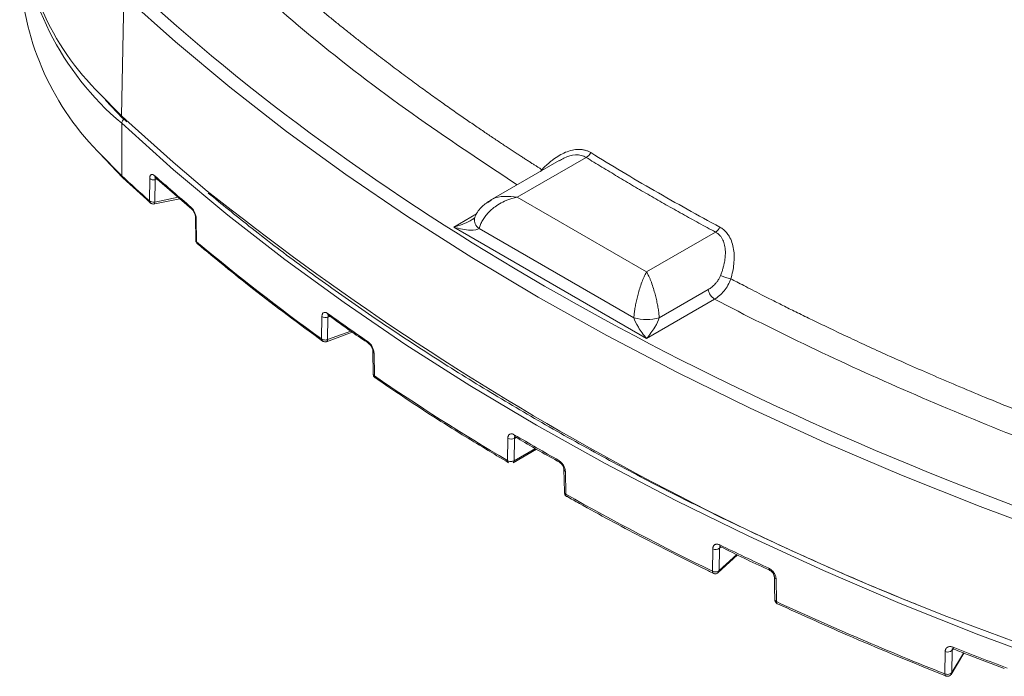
# Model space of a CAD drawing. Header units: millimetres. Extents: x 0 to 420, y 0 to 297.
# Tile 68 of 92: x 272 to 299, y 214 to 232. Entities that reach past the tile are written whole.
import ezdxf

# ---------------------------------------------------------------- set-up
doc = ezdxf.new("R2010")
doc.units = ezdxf.units.MM

msp = doc.modelspace()

# ---------------------------------------------------------------- linework, layer by layer
at = {"color": 7, "linetype": 'Continuous', "lineweight": 15}
for p, q in [((274.89605031, 229.45224055), (274.95539307, 232.74145811)), ((274.45525881, 229.88587355), (274.92111452, 229.39356634)), ((274.9006351, 229.24970241), (274.9006351, 227.81897361)), ((274.92115271, 229.39353364), (274.91907039, 229.39522731)), ((274.92294922, 229.39907883), (275.03899925, 229.29258187)), ((274.28087096, 228.4397318), (274.92599565, 227.76187582)), ((286.84797195, 228.22989687), (284.95741974, 227.13850431)), ((287.58736202, 228.3186141), (285.70386414, 227.23129392)), ((274.92599565, 227.76187582), (275.681146, 227.07370478)), ((275.65556286, 227.13092965), (275.66292407, 227.74032081)), ((275.80184272, 227.10020481), (275.80919603, 227.70960357)), ((275.82701493, 227.7625154), (275.82479563, 227.76206239)), ((275.82581374, 227.76227298), (275.86681472, 227.72694609)), ((275.86681472, 227.72694609), (276.81617117, 226.90894777)), ((275.76138043, 227.04272157), (276.4900731, 227.18992022)), ((284.89980632, 227.08235719), (284.96424753, 227.12780372)), ((285.70386414, 227.23129392), (289.23918394, 225.19039724)), ((276.91417444, 226.67581825), (276.92191498, 226.05335685)), ((276.93612505, 226.6380037), (276.94387217, 226.01553394)), ((283.97181569, 226.41474993), (289.23918131, 223.37396449)), ((284.66463876, 226.37808098), (288.89276846, 223.93723366)), ((291.12268182, 226.27771742), (289.23918394, 225.19039724)), ((289.58559416, 223.93723062), (290.92337859, 224.70951713)), ((289.23918131, 223.37396449), (291.09658107, 224.44621855)), ((280.35972014, 223.35980485), (280.36802043, 223.96978679)), ((280.52382943, 223.34201262), (280.53210865, 223.95200673)), ((280.5534995, 224.00267803), (280.55025551, 224.00062495)), ((280.49074284, 223.28403114), (281.19988595, 223.54125773)), ((281.76318912, 223.01581169), (281.77178313, 222.39398898)), ((281.79280519, 222.97110849), (281.80141895, 222.34927285)), ((285.4398036, 220.03617166), (285.4489982, 220.64668204)), ((285.61780818, 220.03367594), (285.62699224, 220.6441924)), ((285.65058525, 220.6913092), (285.6496488, 220.68660558)), ((285.65038769, 220.68618041), (285.65510682, 220.68389175)), ((285.59148747, 219.977959), (286.23571522, 220.34986376)), ((287.02078062, 219.73931136), (287.030236, 219.11803458)), ((291.22373284, 217.03252166), (291.23387311, 217.6435293)), ((291.0370684, 217.01764591), (291.04723106, 217.62864215)), ((291.18994029, 216.96912325), (291.72635245, 217.46195009)), ((292.73065258, 216.85573726), (292.7303075, 216.86048329)), ((292.7771906, 216.80612534), (292.78755082, 216.1853709)), ((297.38791753, 214.21343776), (297.39917865, 214.8249343)), ((297.55675649, 214.1933996), (297.91132476, 214.77836665)), ((297.57673673, 214.24728246), (297.58798467, 214.85878356))]:
    msp.add_line(p, q, dxfattribs=at)
at = {"color": 8, "linetype": 'Continuous', "lineweight": 15}
for p, q in [((274.89605031, 229.45224055), (275.01167229, 229.34509506)), ((286.37960851, 227.98236277), (286.33837836, 227.93571533)), ((286.37960851, 227.98236277), (286.39230393, 227.96684454)), ((275.87217791, 227.72232481), (275.80919603, 227.70960357)), ((276.44371947, 227.22986471), (275.80184272, 227.10020481)), ((284.59364239, 226.77372285), (283.97181569, 226.41474993)), ((280.5960204, 223.97519176), (280.53210865, 223.95200673)), ((281.15711217, 223.57172329), (280.52382943, 223.34201262)), ((285.67624215, 220.67262377), (285.62699224, 220.6441924)), ((286.2004146, 220.37000747), (285.61780818, 220.03367594)), ((291.27298407, 217.67945306), (291.23387311, 217.6435293)), ((291.70321383, 217.47305465), (291.22373284, 217.03252166)), ((297.90113181, 214.78245868), (297.57673673, 214.24728246)), ((297.60828628, 214.89229171), (297.58798467, 214.85878356))]:
    msp.add_line(p, q, dxfattribs=at)
at = {"color": 7, "linetype": 'Continuous', "lineweight": 15, "flags": 128}
for points in [[(274.95539307, 232.74145811), (276.36736518, 231.47577297), (277.85048381, 230.23751023), (279.4031658, 229.0279944), (281.02373452, 227.8485325), (282.71044744, 226.70039354), (284.46149358, 225.58480699), (286.27498291, 224.50298102), (288.14896351, 223.45607591), (290.08142549, 222.44521849), (292.070276, 221.47149985), (294.11338531, 220.53596544), (296.2085552, 219.6396212), (298.35352159, 218.78343505), (300.54599011, 217.9683209)], [(274.9006351, 229.24970241), (276.31375439, 227.9830007), (277.79808737, 226.74373583), (279.3520206, 225.53325133), (280.97390904, 224.35283596), (282.66198779, 223.20377015), (284.41444848, 222.08728487), (286.22939846, 221.00458679), (288.10488976, 219.95683847), (290.03890854, 218.94516444), (292.02936458, 217.97065733), (294.07411498, 217.03436714), (296.17097338, 216.1372945), (298.31767569, 215.28040731), (300.51189463, 214.46463699)], [(275.01167229, 229.34509506), (276.30925917, 228.18544456), (277.23766073, 227.4001973)], [(280.55061902, 224.00036636), (280.55430951, 223.99799496), (280.56805465, 223.99240604)], [(286.98293143, 219.78920082), (286.98720407, 219.5080885), (286.99237364, 219.1679286)], [(292.73065521, 216.85575095), (292.73533615, 216.57487433), (292.74100226, 216.23500108)], [(297.61310024, 214.9408639), (297.61446343, 214.92209169), (297.6184687, 214.90634119), (297.62498829, 214.8941957), (297.63375747, 214.88614119), (297.63980159, 214.88344909)]]:
    msp.add_lwpolyline(points, dxfattribs=at)
at = {"color": 8, "linetype": 'Continuous', "lineweight": 15, "flags": 128}
for points in [[(274.18275968, 230.17688193), (274.25606359, 230.09599399), (274.89605031, 229.45224055)], [(274.23580544, 228.48996696), (274.26083145, 228.46254076), (274.9006351, 227.81897361)]]:
    msp.add_lwpolyline(points, dxfattribs=at)
at = {"color": 7, "linetype": 'Continuous', "lineweight": 15}
for centre, radius, start, end in [((279.40114789, 235.26695981), 7.28975091, 180.351899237, 224.286871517), ((279.92190347, 235.24089822), 7.81713268, 183.039107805, 230.0333618), ((279.63961558, 233.73291621), 7.529255, 182.111995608, 224.134389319), ((287.40853935, 228.62628869), 0.35586683, 300.165460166, 329.926733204), ((310.53521181, 266.15935966), 52.34317778, 227.09479486, 228.212888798), ((275.76892317, 227.88145257), 0.1765049, 233.091078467, 283.189268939), ((311.94014184, 268.55757356), 54.45873243, 228.427494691, 229.800215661), ((276.85823077, 226.95832614), 0.06884217, 176.876113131, 227.632598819), ((284.80635654, 226.61004293), 0.27182766, 168.591294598, 238.577042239), ((290.91908615, 226.58188651), 0.36601916, 303.796385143, 332.343525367), ((315.04875376, 271.50211078), 59.33810475, 230.0465170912, 234.2252897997), ((291.81971247, 226.40995686), 1.43464582, 246.983726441, 258.809605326), ((291.30933094, 224.77478631), 0.39143235, 189.59858823, 237.07666613), ((280.46819896, 224.12825523), 0.18747795, 237.700273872, 289.931215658), ((318.09513284, 276.48120409), 64.49621598, 234.3731125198, 235.5706453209), ((289.23918682, 225.19265082), 1.30233556, 254.57375084, 285.425746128), ((281.69498323, 223.27815577), 0.06553726, 175.602133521, 231.846618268), ((320.974052, 279.94768977), 69.65682172, 235.7804143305, 239.3273060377), ((285.54032526, 220.81202087), 0.18888505, 241.085361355, 297.311927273), ((323.73487006, 285.35501631), 75.01374292, 239.4656985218, 240.5396780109), ((286.90057266, 220.03307371), 0.05952026, 172.528631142, 236.623616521), ((326.38064061, 289.31328424), 80.47252586, 240.7256635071, 243.9471200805), ((291.12825066, 217.79031014), 0.18083339, 243.382349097, 305.738522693), ((291.2953132, 217.72569572), 0.0557135, 170.369953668, 241.68731968), ((328.8671895, 295.14637492), 86.0714526, 244.077323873, 245.065234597), ((292.63598091, 217.08834855), 0.05611836, 170.322393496, 238.47795436), ((331.25740453, 299.58043315), 91.840438, 245.2362874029, 248.3592208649), ((297.46991184, 214.9738856), 0.16489292, 244.598142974, 315.729943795), ((333.41611021, 305.74980901), 97.61208959, 248.4822970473, 249.4127567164)]:
    msp.add_arc(centre, radius, start, end, dxfattribs=at)
at = {"color": 8, "linetype": 'Continuous', "lineweight": 15}
for centre, radius, start, end in [((274.96630627, 229.44745361), 0.07041885, 176.102132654, 227.872354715), ((275.05701746, 229.237691), 0.15684297, 127.052048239, 175.607850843), ((274.96988923, 227.81555115), 0.06933864, 177.170809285, 230.766586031), ((275.87249795, 227.81259425), 0.06947759, 177.114668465, 227.157239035), ((325.49552535, 287.95995885), 77.43581999, 231.4499370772, 251.1753896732), ((276.96608857, 226.6806746), 0.05214038, 185.261204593, 234.923463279), ((280.59173964, 224.05213593), 0.06611349, 175.862207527, 231.539853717), ((281.81856021, 223.02033369), 0.05555575, 184.554724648, 242.381074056), ((285.68350313, 220.73637312), 0.06013269, 172.912607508, 236.584533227), ((287.04166946, 219.79443191), 0.0589459, 184.767186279, 249.244970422), ((292.79720035, 216.87152856), 0.0683957, 193.348968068, 252.988799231)]:
    msp.add_arc(centre, radius, start, end, dxfattribs=at)
at = {"color": 7, "linetype": 'Continuous', "lineweight": 15}
for points, knots in [([(278.10569856, 234.30378704), (278.21907466, 234.19904906), (278.43912816, 233.99576144), (278.76538781, 233.70126723), (279.07737023, 233.424219), (279.37727059, 233.16234866), (279.66647043, 232.91356215), (279.94613651, 232.67632328), (280.21713559, 232.44956926), (280.48006075, 232.2324613), (280.73545158, 232.0242376), (280.98376272, 231.82421528), (281.22539166, 231.63182105), (281.46068033, 231.44658065), (281.68990613, 231.26807448), (281.91331761, 231.09591872), (282.1311304, 230.92976573), (282.34350897, 230.76931659), (282.55058975, 230.61433122), (282.75246671, 230.46460916), (282.9492148, 230.3199699), (283.14089707, 230.18024751), (283.32756598, 230.0452901), (283.50926196, 229.91495781), (283.6860251, 229.78912704), (283.85789266, 229.66768836), (284.02488983, 229.55054142), (284.18703256, 229.43759543), (284.3443278, 229.32876836), (284.49677453, 229.22398638), (284.64436427, 229.12318343), (284.78707993, 229.02630203), (284.92489517, 228.93329336), (285.05777618, 228.84411616), (285.18568536, 228.75873461), (285.3085835, 228.67711663), (285.42643028, 228.59923362), (285.53918456, 228.52506016), (285.64680481, 228.45457376), (285.74924935, 228.3877546), (285.84647676, 228.32458531), (285.93844611, 228.26505075), (286.02511737, 228.20913765), (286.10645251, 228.15683418), (286.18241579, 228.10812997), (286.25297587, 228.06301734), (286.31809145, 228.02148498), (286.3597229, 227.99500869), (286.37961239, 227.9823596)], [0, 0, 0, 0, 0.0466968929, 0.0906347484, 0.1321729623, 0.1716405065, 0.2093346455, 0.2454622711, 0.2801479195, 0.3135031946, 0.3456304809, 0.3766229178, 0.4065561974, 0.4354910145, 0.4634825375, 0.4905810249, 0.5168320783, 0.5422751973, 0.5669387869, 0.5908467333, 0.6140207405, 0.6364804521, 0.6582435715, 0.6793259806, 0.6997419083, 0.7195040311, 0.7386235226, 0.7571101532, 0.7749723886, 0.7922174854, 0.8088515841, 0.8248797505, 0.8403054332, 0.8551308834, 0.8693578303, 0.8829875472, 0.8960209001, 0.9084583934, 0.9203002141, 0.9315462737, 0.942196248, 0.9522496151, 0.9617056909, 0.9705637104, 0.9788230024, 0.9864827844, 0.993542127, 1, 1, 1, 1]), ([(286.37961239, 227.9823596), (286.40417666, 228.00811772), (286.45283576, 228.05914172), (286.52859534, 228.13055209), (286.60543845, 228.19714115), (286.71256298, 228.2813843), (286.85136407, 228.37432636), (287.02830327, 228.46301913), (287.20773244, 228.52156717), (287.35979543, 228.53964173), (287.47656842, 228.5332282), (287.56207924, 228.51663369), (287.64291302, 228.48931202), (287.69194183, 228.46176285), (287.71649783, 228.44796489)], [0, 0, 0, 0, 0.0639896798, 0.1267564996, 0.1884746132, 0.2493277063, 0.3772540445, 0.4992412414, 0.6274817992, 0.7493913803, 0.8134586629, 0.8760125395, 0.9379010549, 1, 1, 1, 1]), ([(287.71649783, 228.44796489), (288.27270212, 228.10417703), (288.84754957, 227.76051211), (290.05245824, 227.06493313), (290.64776786, 226.73308076), (291.24329042, 226.41199087)], [0.734940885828, 0.734940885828, 0.734940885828, 0.734940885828, 0.75, 0.75, 0.765059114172, 0.765059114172, 0.765059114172, 0.765059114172]), ([(291.12268143, 226.27771692), (290.97071805, 226.36005659), (290.66682447, 226.52471794), (290.21567017, 226.77452303), (289.76802518, 227.02634343), (289.32422737, 227.28038741), (288.88416261, 227.53658643), (288.44794962, 227.79500638), (288.01522762, 228.05545222), (287.72999489, 228.23088625), (287.58736295, 228.31861284)], [0, 0, 0, 0, 0.125031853, 0.2500364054, 0.3750227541, 0.5, 0.6249772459, 0.7499635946, 0.874968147, 1, 1, 1, 1]), ([(275.66292732, 227.74032063), (275.66328705, 227.74896141), (275.66400388, 227.76617988), (275.66810369, 227.78879051), (275.67538826, 227.81164876), (275.6872229, 227.83232735), (275.70485176, 227.84684745), (275.72607012, 227.85261898), (275.75017505, 227.84912501), (275.77615476, 227.83785128), (275.79414386, 227.82332984), (275.80311129, 227.816091)], [0, 0, 0, 0, 0.0836511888, 0.1666917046, 0.2506314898, 0.3755343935, 0.4997938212, 0.6234692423, 0.7490671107, 0.8749117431, 1, 1, 1, 1]), ([(277.26443715, 227.34461642), (277.63195693, 227.04323785), (278.43815581, 226.38212769), (279.74702517, 225.38827298), (281.17673124, 224.35873112), (282.65831212, 223.35410873), (284.18863495, 222.37440317), (285.76692526, 221.42065526), (287.39174098, 220.493577), (289.06168722, 219.59390254), (290.77561898, 218.72256279), (292.53110089, 217.87946628), (294.33038054, 217.06838418), (295.70896664, 216.47252729), (296.49928748, 216.15721792), (296.66374643, 216.09160476)], [0, 0, 0, 0, 0.0692629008, 0.151936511, 0.2346050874, 0.3172678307, 0.3999241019, 0.482574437, 0.5652172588, 0.6478520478, 0.7304787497, 0.8130955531, 0.8957020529, 0.9782964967, 1, 1, 1, 1]), ([(275.6523057, 227.10758882), (275.66207336, 227.09430363), (275.67629324, 227.0749629), (275.70739242, 227.05563096), (275.73930553, 227.04549725), (275.76877266, 227.04238412), (275.78350658, 227.04781107), (275.78533433, 227.04848429)], [0, 0, 0, 0, 0.31432817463, 0.45760263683, 0.69753103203, 0.9624785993, 1, 1, 1, 1]), ([(275.65556519, 227.13093122), (275.66954776, 227.11805609), (275.69270909, 227.10643259), (275.74732094, 227.09495975), (275.77751742, 227.09537386), (275.80184559, 227.10020069)], [0, 0, 0, 0, 0.5, 0.5, 1, 1, 1, 1]), ([(284.95370687, 227.13633655), (284.87133584, 227.08030704), (284.7439295, 226.9936441), (284.60901409, 226.82285053), (284.5634253, 226.71792854), (284.53984853, 226.66366692)], [0, 0, 0, 0, 0.468968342, 0.7253708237, 1, 1, 1, 1]), ([(285.703865, 227.23129261), (285.67892273, 227.22609649), (285.63121826, 227.2161584), (285.56321139, 227.19740947), (285.50211263, 227.17788622), (285.44794332, 227.15817266), (285.40064738, 227.13910483), (285.30964059, 227.09907261), (285.18329698, 227.03075812), (285.03752895, 226.92616504), (284.92088612, 226.81881818), (284.82769429, 226.71053717), (284.75389524, 226.5996446), (284.69773202, 226.48860589), (284.67552302, 226.41444221), (284.66463451, 226.37808164)], [0, 0, 0, 0, 0.0539511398, 0.1031867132, 0.1477066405, 0.1875109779, 0.2225999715, 0.2529741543, 0.39230502, 0.5157643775, 0.6208428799, 0.7215426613, 0.8181099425, 0.910823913, 1, 1, 1, 1]), ([(276.78949401, 226.96207678), (276.79570606, 226.95651096), (276.80810958, 226.94539777), (276.82650711, 226.92465054), (276.84730335, 226.8974924), (276.8696963, 226.8625946), (276.89191023, 226.81934466), (276.91047817, 226.77349521), (276.9244111, 226.72666246), (276.93388266, 226.68027964), (276.93537923, 226.65208827), (276.93612688, 226.63800472)], [0, 0, 0, 0, 0.0835654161, 0.166853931, 0.2511623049, 0.3766380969, 0.5004381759, 0.6245591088, 0.7496253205, 0.8749205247, 1, 1, 1, 1]), ([(276.81185638, 226.9074545), (276.82134368, 226.89816359), (276.83621353, 226.88360155), (276.8575541, 226.85246008), (276.87423135, 226.82323884), (276.88980251, 226.78894743), (276.90264151, 226.7513172), (276.91194834, 226.71188337), (276.91342596, 226.68795459), (276.91417971, 226.6757483)], [0, 0, 0, 0, 0.2016535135, 0.3160600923, 0.4386769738, 0.5685278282, 0.7057183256, 0.8498842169, 1, 1, 1, 1]), ([(284.5461587, 226.67669058), (284.54627784, 226.67685061), (284.54668699, 226.67740017), (284.54340524, 226.67284232), (284.53470352, 226.66361178), (284.51965554, 226.65055595), (284.49881618, 226.63516301), (284.4810789, 226.6244552), (284.47192361, 226.61892825)], [0, 0, 0, 0, 0.07302395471, 0.2507690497, 0.42716627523, 0.60789527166, 0.79761081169, 1, 1, 1, 1]), ([(283.97181419, 226.4147518), (284.13322089, 226.36816275), (284.29401574, 226.33829584), (284.54403983, 226.32506236), (284.63237903, 226.34177337), (284.66463451, 226.37808164)], [0, 0, 0, 0, 0.5, 0.5, 1, 1, 1, 1]), ([(291.25877816, 225.08951411), (291.2709498, 225.12169514), (291.29475199, 225.18462658), (291.32407027, 225.27801767), (291.34799019, 225.3675786), (291.36645865, 225.45315478), (291.37987444, 225.53451671), (291.38850429, 225.61150084), (291.39264257, 225.68398327), (291.39244368, 225.78806837), (291.37746784, 225.91753157), (291.33639876, 226.04269553), (291.28727786, 226.13012128), (291.24011173, 226.18972864), (291.18581681, 226.2402286), (291.1436502, 226.26526616), (291.12268143, 226.27771692)], [0, 0, 0, 0, 0.0736052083, 0.1439383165, 0.2110293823, 0.2749130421, 0.3356294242, 0.3932252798, 0.4477553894, 0.4992843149, 0.6304501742, 0.7493006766, 0.8143318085, 0.8773506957, 0.9390085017, 1, 1, 1, 1]), ([(291.24329042, 226.41199087), (291.26018481, 226.40228656), (291.29388303, 226.38292997), (291.34075142, 226.34796296), (291.38457751, 226.30881929), (291.42512491, 226.26507211), (291.46245443, 226.21683156), (291.51710947, 226.13233368), (291.57743577, 225.99861762), (291.62102363, 225.81127013), (291.63681775, 225.61123453), (291.62663478, 225.40968369), (291.59588718, 225.20455482), (291.55969118, 225.07066163), (291.54128837, 225.00258748)], [0, 0, 0, 0, 0.0415271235, 0.082831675, 0.1241747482, 0.1658165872, 0.2080118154, 0.2510051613, 0.372893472, 0.5011431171, 0.623142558, 0.7511111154, 0.8734596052, 1, 1, 1, 1]), ([(276.92207961, 226.05528891), (276.92201035, 226.05483487), (276.92036464, 226.04404619), (276.92552902, 226.02228954), (276.93423475, 226.00339941), (276.93859196, 225.99394493)], [0, 0, 0, 0, 0.0214737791, 0.510249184, 1, 1, 1, 1]), ([(276.94387217, 226.01553394), (276.94517729, 226.00249681), (276.94758744, 225.97842135), (276.96337473, 225.96514814), (276.97061303, 225.95906252)], [0, 0, 0, 0, 0.541510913, 1, 1, 1, 1]), ([(276.96975165, 225.95815154), (277.46567658, 225.54928511), (278.56167788, 224.64568436), (279.74054619, 223.77757475), (280.38599343, 223.30227234)], [0, 0, 0, 0, 0.4524857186, 1, 1, 1, 1]), ([(288.89277332, 223.93722906), (288.89441763, 223.95716136), (288.89773763, 223.99740623), (288.90450891, 224.06016942), (288.91272646, 224.12508809), (288.92256869, 224.19207358), (288.93403473, 224.26081311), (288.94714847, 224.33102535), (288.96190045, 224.40239085), (288.97826046, 224.47457106), (288.99617747, 224.54720921), (289.02396255, 224.6514494), (289.06552064, 224.7895961), (289.11289621, 224.92042116), (289.15576743, 225.024469), (289.19424643, 225.10883998), (289.22323279, 225.16144762), (289.23918348, 225.1903967)], [0, 0, 0, 0, 0.0441831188, 0.0892091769, 0.1351212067, 0.1819597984, 0.2297631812, 0.2785673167, 0.3284059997, 0.379310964, 0.4313119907, 0.4844370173, 0.6078536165, 0.7471682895, 0.8125948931, 0.8968742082, 1, 1, 1, 1]), ([(289.23918348, 225.1903967), (289.24751136, 225.17560929), (289.26343924, 225.14732697), (289.28620054, 225.10245833), (289.30659254, 225.05943556), (289.32461057, 225.01885232), (289.34029275, 224.98153425), (289.37053694, 224.90642453), (289.4128463, 224.7895981), (289.46122239, 224.62878185), (289.50032595, 224.47667252), (289.53162156, 224.33265959), (289.55621853, 224.19336325), (289.57468748, 224.0605641), (289.5820057, 223.97780416), (289.58559364, 223.93722906)], [0, 0, 0, 0, 0.0539511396, 0.1031867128, 0.1477066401, 0.1875109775, 0.2225999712, 0.2529741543, 0.3923050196, 0.5157643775, 0.6208428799, 0.7215426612, 0.8181099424, 0.910823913, 1, 1, 1, 1]), ([(290.92337795, 224.7095155), (290.94042398, 224.71986937), (290.97423887, 224.74040876), (291.02331737, 224.77713137), (291.07037785, 224.81786259), (291.12104329, 224.86890934), (291.17269437, 224.93146429), (291.22238388, 225.0068891), (291.2467429, 225.06219076), (291.25877816, 225.08951411)], [0, 0, 0, 0, 0.1274166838, 0.2527616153, 0.3768419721, 0.5004896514, 0.6728430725, 0.8383588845, 1, 1, 1, 1]), ([(291.09658303, 224.44621817), (291.18937759, 224.50112072), (291.27814306, 224.57828584), (291.43293688, 224.76801155), (291.49858143, 224.88146391), (291.54128837, 225.00258748)], [0, 0, 0, 0, 0.5, 0.5, 1, 1, 1, 1]), ([(291.54128837, 225.00258748), (291.59479472, 224.97457309), (291.71259213, 224.91289775), (291.90609333, 224.81233838), (292.13264607, 224.69538899), (292.3925665, 224.56234723), (292.68619464, 224.41348675), (293.01401195, 224.24909804), (293.3766475, 224.06945435), (293.77496902, 223.87478043), (294.21015917, 223.66520695), (294.68379522, 223.44073809), (295.19787575, 223.20122409), (295.75493623, 222.94638641), (296.35824067, 222.6758612), (297.01201152, 222.38892799), (297.72214218, 222.08447509), (298.49672467, 221.76079574), (299.3467468, 221.41518773), (300.28836202, 221.04416078), (301.34660855, 220.63964934), (302.10137456, 220.36551362), (302.50245789, 220.21983766)], [0, 0, 0, 0, 0.0157522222, 0.0346794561, 0.0567718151, 0.08202086, 0.1104217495, 0.1419764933, 0.1766966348, 0.2146077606, 0.2557654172, 0.3002591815, 0.3482144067, 0.3997980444, 0.4552251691, 0.5147709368, 0.5788566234, 0.6480844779, 0.72326035, 0.8055481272, 0.8966681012, 1, 1, 1, 1]), ([(291.09658295, 224.44621813), (292.79760905, 223.55643751), (294.57140053, 222.7088228), (298.26525337, 221.10152636), (300.17063887, 220.34818009), (302.13410893, 219.64483767)], [0, 0, 0, 0, 0.5, 0.5, 1, 1, 1, 1]), ([(280.36801658, 223.96979059), (280.36841432, 223.97838556), (280.36920622, 223.99549848), (280.37372662, 224.01825937), (280.38177703, 224.04159979), (280.39491551, 224.06323126), (280.4146131, 224.07937464), (280.43845255, 224.08712025), (280.46571127, 224.08575238), (280.49516948, 224.07665658), (280.5156186, 224.06347142), (280.52579974, 224.05690683)], [0, 0, 0, 0, 0.0838454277, 0.1669396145, 0.2507060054, 0.3757286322, 0.4998521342, 0.6237235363, 0.7491867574, 0.8751258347, 1, 1, 1, 1]), ([(280.55663285, 224.00350966), (280.76645936, 223.85000554), (281.12519135, 223.58756569), (281.50310517, 223.33433062), (281.65997281, 223.22921569)], [0, 0, 0, 0, 0.5849116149, 1, 1, 1, 1]), ([(288.89277332, 223.93722906), (288.90890105, 223.87298976), (288.95307066, 223.77978304), (289.0780827, 223.57651277), (289.15848012, 223.46714234), (289.23918348, 223.37396424)], [0, 0, 0, 0, 0.5, 0.5, 1, 1, 1, 1]), ([(289.23918348, 223.37396424), (289.31988683, 223.46714234), (289.40028425, 223.57651277), (289.5252963, 223.77978304), (289.5694659, 223.87298976), (289.58559364, 223.93722906)], [0, 0, 0, 0, 0.5, 0.5, 1, 1, 1, 1]), ([(280.35972377, 223.35980581), (280.37705028, 223.34690425), (280.40515555, 223.33594143), (280.46780973, 223.32914726), (280.5003398, 223.33353484), (280.52382835, 223.34201044)], [0, 0, 0, 0, 0.5, 0.5, 1, 1, 1, 1]), ([(280.38454463, 223.30361392), (280.38963483, 223.30014845), (280.40503281, 223.28966531), (280.43629531, 223.28004846), (280.47154216, 223.27787654), (280.49180579, 223.28617626), (280.49926836, 223.28923283)], [0, 0, 0, 0, 0.1523246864, 0.4607856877, 0.8014214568, 1, 1, 1, 1]), ([(281.62963909, 223.28318247), (281.63662666, 223.27806893), (281.65058762, 223.26785224), (281.67128772, 223.24833565), (281.69463194, 223.22253888), (281.71969515, 223.18910002), (281.74435947, 223.14744743), (281.76483525, 223.10313563), (281.78008393, 223.05778443), (281.79037507, 223.01267499), (281.79199738, 222.98497336), (281.79280941, 222.97110771)], [0, 0, 0, 0, 0.0833877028, 0.1666061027, 0.2510437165, 0.3763692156, 0.5003718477, 0.6243144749, 0.7495199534, 0.8746258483, 1, 1, 1, 1]), ([(281.65449635, 223.22661382), (281.66474057, 223.21834587), (281.68079211, 223.20539093), (281.70372026, 223.17690804), (281.72150516, 223.15011217), (281.73794289, 223.118662), (281.75131176, 223.08428979), (281.76089838, 223.04847783), (281.76240871, 223.02685294), (281.76317858, 223.01582994)], [0, 0, 0, 0, 0.2013739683, 0.3155303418, 0.4379809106, 0.5680031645, 0.7054780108, 0.8498713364, 1, 1, 1, 1]), ([(281.77194381, 222.39439198), (281.77189154, 222.39407068), (281.77016052, 222.38343169), (281.77550187, 222.36177867), (281.78417337, 222.34289372), (281.78851411, 222.33344038)], [0, 0, 0, 0, 0.0153143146, 0.5070904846, 1, 1, 1, 1]), ([(281.78851411, 222.33344038), (281.79793774, 222.31967065), (281.80873925, 222.30388759), (281.82471521, 222.2941498), (281.82675315, 222.29290762)], [0, 0, 0, 0, 0.87243678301, 1, 1, 1, 1]), ([(281.8325444, 222.29563037), (282.1116159, 222.10476782), (282.88198336, 221.57789823), (284.0929179, 220.80486141), (285.04548796, 220.23476697), (285.46934986, 219.98109396)], [0, 0, 0, 0, 0.23970350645, 0.66169343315, 1, 1, 1, 1]), ([(285.44899737, 220.64668373), (285.44943584, 220.65528147), (285.45030863, 220.67239556), (285.45528781, 220.69538616), (285.46416123, 220.71919977), (285.47866284, 220.74165598), (285.50044409, 220.75910091), (285.52684569, 220.76843355), (285.55709032, 220.76884994), (285.5898001, 220.76164865), (285.61252203, 220.74972673), (285.62383059, 220.74379327)], [0, 0, 0, 0, 0.0839017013, 0.1670090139, 0.2507205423, 0.3757767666, 0.4998700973, 0.623811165, 0.7492305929, 0.8751936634, 1, 1, 1, 1]), ([(285.65144663, 220.68760086), (285.69496223, 220.66122625), (286.09091488, 220.42124106), (286.50446104, 220.19125484), (286.87255805, 219.98654433)], [0, 0, 0, 0, 0.10990100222, 1, 1, 1, 1]), ([(285.46811047, 219.97832219), (285.46742083, 219.97844696), (285.45699908, 219.98033255), (285.4443163, 219.99942993), (285.4413078, 220.02392468), (285.4398036, 220.03617166)], [0, 0, 0, 0, 0.03422020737, 0.51712597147, 1, 1, 1, 1]), ([(285.4410432, 220.03542326), (285.46193443, 220.02294192), (285.49505856, 220.01335642), (285.56408883, 220.01272273), (285.59703429, 220.02167712), (285.61780682, 220.03367466)], [0, 0, 0, 0, 0.5, 0.5, 1, 1, 1, 1]), ([(285.61780818, 220.03367594), (285.61643916, 220.02112384), (285.61373116, 219.99629511), (285.59905851, 219.98431058), (285.59180357, 219.9783848)], [0, 0, 0, 0, 0.5055472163, 1, 1, 1, 1]), ([(286.84155426, 220.04081635), (286.84926308, 220.03613532), (286.86466837, 220.02678076), (286.88750456, 220.00850504), (286.91323247, 219.98409537), (286.94082226, 219.95213987), (286.967887, 219.91199974), (286.99029588, 219.86901883), (287.00693456, 219.82478261), (287.01813048, 219.78052644), (287.01989365, 219.75306898), (287.02077687, 219.73931474)], [0, 0, 0, 0, 0.08332062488, 0.16650755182, 0.25098593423, 0.37625146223, 0.50034537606, 0.62423369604, 0.74949205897, 0.87451332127, 1, 1, 1, 1]), ([(286.86750702, 219.98354935), (286.88244103, 219.97312019), (286.91227946, 219.95228254), (286.95029647, 219.90136713), (286.97686933, 219.8436155), (286.98091502, 219.80731028), (286.98293933, 219.78914456)], [0, 0, 0, 0, 0.250290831, 0.5000856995, 0.7498622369, 1, 1, 1, 1]), ([(286.99248559, 219.16792632), (286.99245117, 219.16770813), (286.99078784, 219.15716554), (286.99609168, 219.13562395), (287.0047654, 219.11673804), (287.00910726, 219.10728421)], [0, 0, 0, 0, 0.01044453, 0.5046527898, 1, 1, 1, 1]), ([(287.00910726, 219.10728421), (287.01873978, 219.09375843), (287.03188868, 219.07529503), (287.05120627, 219.06404055), (287.05637231, 219.0610308)], [0, 0, 0, 0, 0.7325731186, 1, 1, 1, 1]), ([(287.06002987, 219.063051), (287.17536944, 218.99693202), (287.83094258, 218.62112151), (289.07444326, 217.96438999), (290.29552594, 217.3304545), (290.97377885, 217.00628169), (291.06574406, 216.96232666)], [0, 0, 0, 0, 0.0900749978, 0.5119730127, 0.9338277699, 1, 1, 1, 1]), ([(291.04723359, 217.62864235), (291.04772226, 217.63729594), (291.04869536, 217.65452813), (291.05425128, 217.6778668), (291.06414135, 217.70220544), (291.08026858, 217.72544183), (291.10441789, 217.7439618), (291.13361303, 217.75458221), (291.16695506, 217.75651845), (291.20296408, 217.75100873), (291.2279437, 217.74033402), (291.240382, 217.73501868)], [0, 0, 0, 0, 0.0838126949, 0.1668990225, 0.2506955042, 0.3756974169, 0.4998437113, 0.6236919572, 0.7491700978, 0.8751022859, 1, 1, 1, 1]), ([(291.25070155, 217.68765642), (291.25063529, 217.68746079), (291.24999409, 217.68556771), (291.25859396, 217.68145393), (291.26630511, 217.67776527)], [0, 0, 0, 0, 0.1033410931, 1, 1, 1, 1]), ([(291.27043155, 217.68067053), (291.69093139, 217.47324404), (292.13102512, 217.25615217), (292.58674369, 217.05028648), (292.60703324, 217.04112091)], [0, 0, 0, 0, 0.95547791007, 1, 1, 1, 1]), ([(292.58065713, 217.09778579), (292.58909014, 217.0935405), (292.60593982, 217.08505815), (292.63091674, 217.06810196), (292.65907224, 217.04518835), (292.68928455, 217.01484245), (292.71897969, 216.97624713), (292.7436049, 216.93449577), (292.76192235, 216.89109064), (292.77427063, 216.84732652), (292.77621635, 216.81987255), (292.77719052, 216.80612696)], [0, 0, 0, 0, 0.0833708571, 0.1665802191, 0.2510278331, 0.3763380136, 0.5003632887, 0.6242826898, 0.7495084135, 0.8745844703, 1, 1, 1, 1]), ([(291.03707092, 217.01764715), (291.04907548, 217.01154517), (291.06419972, 217.00622357), (291.09878633, 216.99966812), (291.11818267, 216.99852203), (291.15577564, 217.00151772), (291.17378791, 217.0056448), (291.2035866, 217.01733095), (291.21535482, 217.02479554), (291.22372993, 217.03252152)], [0, 0, 0, 0, 0.25, 0.25, 0.5, 0.5, 0.75, 0.75, 1, 1, 1, 1]), ([(291.06314149, 216.96072694), (291.07394175, 216.95632462), (291.09756606, 216.94669506), (291.13847435, 216.94737805), (291.17633564, 216.95855009), (291.19409631, 216.97555451), (291.20102754, 216.98219061)], [0, 0, 0, 0, 0.2328583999, 0.5093505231, 0.8085204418, 1, 1, 1, 1]), ([(292.60641684, 217.04061299), (292.62254272, 217.03116032), (292.65461977, 217.01235739), (292.69581323, 216.96484233), (292.71843597, 216.92003203), (292.72848965, 216.88483174), (292.72970034, 216.86860318), (292.73030355, 216.86051751)], [0, 0, 0, 0, 0.25363669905, 0.50452556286, 0.75310401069, 0.87698724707, 1, 1, 1, 1]), ([(292.74077309, 216.23994787), (292.74073589, 216.2397018), (292.73913621, 216.2291209), (292.74433926, 216.20756651), (292.75303432, 216.18867749), (292.75738685, 216.17922211)], [0, 0, 0, 0, 0.0117513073, 0.5053069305, 1, 1, 1, 1]), ([(292.75738685, 216.17922211), (292.76726544, 216.16621198), (292.78164786, 216.14727029), (292.80299716, 216.13218358), (292.81181086, 216.12940663), (292.81353567, 216.12886318)], [0, 0, 0, 0, 0.63822317, 0.9292014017, 1, 1, 1, 1]), ([(292.81196965, 216.12885348), (293.49123147, 215.82036716), (294.99241171, 215.1386071), (296.55518784, 214.50462536), (297.41083093, 214.15751096)], [0, 0, 0, 0, 0.452485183, 1, 1, 1, 1]), ([(297.39917377, 214.8249392), (297.39972685, 214.83370451), (297.4008293, 214.851176), (297.40713717, 214.87501694), (297.41833498, 214.89999623), (297.43649744, 214.92406988), (297.46348459, 214.94358507), (297.49589178, 214.95536512), (297.53261561, 214.95872721), (297.57214337, 214.95486926), (297.59947562, 214.94552283), (297.61310435, 214.94086241)], [0, 0, 0, 0, 0.0835837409, 0.1666037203, 0.2505980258, 0.3754569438, 0.4997780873, 0.6234197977, 0.7490449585, 0.8748658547, 1, 1, 1, 1]), ([(297.5968039, 214.89396045), (297.59675274, 214.8938639), (297.59667518, 214.89371757), (297.61150808, 214.89262893), (297.6289804, 214.88698851), (297.63785888, 214.88412236)], [0, 0, 0, 0, 0.4881472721, 0.7399044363, 1, 1, 1, 1]), ([(297.6409198, 214.8868444), (297.77783672, 214.831407), (298.22776561, 214.64923168), (298.69088511, 214.47838824), (299.01307367, 214.35953381)], [0, 0, 0, 0, 0.3043079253, 1, 1, 1, 1]), ([(297.38791239, 214.21344333), (297.40154853, 214.2077823), (297.41859969, 214.20312973), (297.45687342, 214.1988406), (297.47798766, 214.19932626), (297.51715264, 214.20634454), (297.53494348, 214.21283057), (297.5619835, 214.22882377), (297.57126707, 214.23819547), (297.57673608, 214.2472801)], [0, 0, 0, 0, 0.25, 0.25, 0.5, 0.5, 0.75, 0.75, 1, 1, 1, 1]), ([(297.41307525, 214.1578635), (297.4209036, 214.15476907), (297.44156674, 214.14660123), (297.47960681, 214.14741978), (297.52231061, 214.16177157), (297.55715012, 214.19195927), (297.57753743, 214.22529862), (297.57980585, 214.2472377), (297.58054049, 214.25434277)], [0, 0, 0, 0, 0.1123163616, 0.2964622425, 0.4957986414, 0.7057907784, 0.9047191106, 1, 1, 1, 1]), ([(297.57673673, 214.24728246), (297.57603618, 214.23366727), (297.57527981, 214.21896728), (297.56582069, 214.20924485), (297.56512264, 214.20852736)], [0, 0, 0, 0, 0.926203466, 1, 1, 1, 1])]:
    msp.add_open_spline(points, degree=3, knots=knots, dxfattribs=at)
at = {"color": 8, "linetype": 'Continuous', "lineweight": 15}
for points, knots in [([(277.51208281, 233.85882985), (278.34634122, 233.11315162), (280.01472839, 231.62191106), (282.75435672, 229.52146756), (284.73575273, 228.21176026), (285.70581475, 227.57054703)], [0, 0, 0, 0, 0.3379650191, 0.6758775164, 1, 1, 1, 1]), ([(287.58736202, 228.3186141), (287.54465874, 228.33973516), (287.4573518, 228.38291719), (287.24972891, 228.39227251), (287.03645511, 228.33844616), (286.89460884, 228.25005981), (286.85176517, 228.22336333)], [0, 0, 0, 0, 0.2017046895, 0.4123856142, 0.8225151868, 1, 1, 1, 1]), ([(275.80919603, 227.70960357), (275.80967232, 227.71586513), (275.81064392, 227.72863828), (275.81684874, 227.74453735), (275.82675432, 227.75683639), (275.83748368, 227.76483056), (275.84626612, 227.76537565), (275.84930797, 227.76556445)], [0, 0, 0, 0, 0.2051335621, 0.418458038, 0.6415684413, 0.8758546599, 1, 1, 1, 1]), ([(275.7183566, 227.06088692), (275.69968553, 227.06189321), (275.68380371, 227.06905324), (275.6615034, 227.0939294), (275.65556519, 227.11110978), (275.65556519, 227.13093122)], [0, 0, 0, 0, 0.5, 0.5, 1, 1, 1, 1]), ([(275.80184272, 227.10020481), (275.80110192, 227.08841286), (275.79962025, 227.06482769), (275.79264422, 227.0483612), (275.78650318, 227.04937906), (275.78493261, 227.04963938)], [0, 0, 0, 0, 0.4266621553, 0.8533700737, 1, 1, 1, 1]), ([(284.96424753, 227.12780372), (284.98646969, 227.14479438), (285.08982593, 227.22381873), (285.35227756, 227.26953588), (285.58817108, 227.24387782), (285.70386414, 227.23129392)], [0, 0, 0, 0, 0.12247129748, 0.56961943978, 1, 1, 1, 1]), ([(284.47393744, 226.62418524), (284.45569722, 226.61251879), (284.2971593, 226.51111784), (284.1245584, 226.45999285), (283.97181569, 226.41474993)], [0, 0, 0, 0, 0.1150527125, 1, 1, 1, 1]), ([(276.92256562, 226.05353176), (276.92242923, 226.05230842), (276.92135381, 226.04266227), (276.9288232, 226.03063961), (276.93885065, 226.01980123), (276.94258071, 226.01663141), (276.94387217, 226.01553394)], [0, 0, 0, 0, 0.0909616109, 0.7172396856, 0.9021005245, 1, 1, 1, 1]), ([(280.38506225, 223.30442376), (280.37820587, 223.31021321), (280.36324787, 223.32284359), (280.36095955, 223.34681912), (280.35972014, 223.35980485)], [0, 0, 0, 0, 0.4583757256, 1, 1, 1, 1]), ([(280.52382943, 223.34201262), (280.52261053, 223.33015491), (280.52017267, 223.306439), (280.50982108, 223.28916671), (280.50101756, 223.28889409), (280.49950675, 223.28884731)], [0, 0, 0, 0, 0.4530589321, 0.9061369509, 1, 1, 1, 1]), ([(281.77193064, 222.39414107), (281.77260824, 222.38877739), (281.77426458, 222.37566618), (281.78614589, 222.36083649), (281.79743031, 222.35195655), (281.80101501, 222.34954464), (281.80141895, 222.34927285)], [0, 0, 0, 0, 0.3297447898, 0.8060413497, 0.9781437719, 1, 1, 1, 1]), ([(281.80141895, 222.34927285), (281.80304815, 222.33698514), (281.80630665, 222.31240906), (281.81923322, 222.29300559), (281.82987556, 222.29064521), (281.83014071, 222.29058641)], [0, 0, 0, 0, 0.4936797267, 0.9873855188, 1, 1, 1, 1]), ([(285.62699224, 220.6441924), (285.62766082, 220.65235431), (285.62923256, 220.67154185), (285.63885539, 220.69008847), (285.64897803, 220.69673084), (285.65238045, 220.69896348)], [0, 0, 0, 0, 0.32951079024, 0.77463545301, 1, 1, 1, 1]), ([(286.99256067, 219.16795749), (286.99424615, 219.1587821), (286.99765208, 219.14024093), (287.01846141, 219.12596457), (287.02897291, 219.1187531)], [0, 0, 0, 0, 0.49486612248, 1, 1, 1, 1]), ([(287.030236, 219.11803458), (287.03169419, 219.10578519), (287.03461066, 219.08128562), (287.04722626, 219.06230265), (287.0578403, 219.06059482), (287.05890376, 219.0604237)], [0, 0, 0, 0, 0.4736142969, 0.9472597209, 1, 1, 1, 1]), ([(291.23387311, 217.6435293), (291.23533851, 217.65543126), (291.23758043, 217.67364004), (291.24601337, 217.68756697), (291.25070304, 217.69088863), (291.2516301, 217.69154527)], [0, 0, 0, 0, 0.6022428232, 0.9213704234, 1, 1, 1, 1]), ([(291.0651922, 216.96087044), (291.063685, 216.96104907), (291.05328089, 216.96228214), (291.04108426, 216.98096924), (291.03840699, 217.00542059), (291.0370684, 217.01764591)], [0, 0, 0, 0, 0.0780909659, 0.5390587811, 1, 1, 1, 1]), ([(291.22373284, 217.03252166), (291.22236682, 217.01956232), (291.2201604, 216.99863005), (291.20626204, 216.98677962), (291.20096827, 216.98226589)], [0, 0, 0, 0, 0.6191087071, 1, 1, 1, 1]), ([(292.7419914, 216.23871077), (292.74188705, 216.23528747), (292.74151125, 216.22295846), (292.75249931, 216.20861851), (292.76550356, 216.19790298), (292.77483229, 216.19160116), (292.78218087, 216.18800141), (292.78755082, 216.1853709)], [0, 0, 0, 0, 0.1654829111, 0.5959877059, 0.7306055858, 0.8031407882, 1, 1, 1, 1]), ([(292.78755082, 216.1853709), (292.78886884, 216.17322557), (292.79150498, 216.14893388), (292.80249113, 216.13068967), (292.81159255, 216.12951521), (292.81218302, 216.12943901)], [0, 0, 0, 0, 0.4832158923, 0.9664728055, 1, 1, 1, 1]), ([(297.58798467, 214.85878356), (297.58848643, 214.86495667), (297.58951267, 214.87758257), (297.59306947, 214.88917448), (297.59652207, 214.89343407), (297.59690005, 214.89390039)], [0, 0, 0, 0, 0.46002201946, 0.94088507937, 1, 1, 1, 1]), ([(297.41111279, 214.15837936), (297.41028725, 214.1584537), (297.40171968, 214.15922515), (297.39145327, 214.17709461), (297.38909609, 214.20132362), (297.38791753, 214.21343776)], [0, 0, 0, 0, 0.05061837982, 0.5253234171, 1, 1, 1, 1])]:
    msp.add_open_spline(points, degree=3, knots=knots, dxfattribs=at)
at = {"color": 7, "linetype": 'Continuous', "lineweight": 15}
for points in [[(286.45173294, 224.80559086), (282.15776398, 227.28444637), (278.37151391, 230.04010622), (275.16774182, 233.0181602)], [(300.67786173, 218.29148144), (295.51916197, 220.1409797), (290.74570189, 222.32673534), (286.45173294, 224.80559086)], [(287.0289755, 219.11872945), (287.02939308, 219.11849681), (287.02981241, 219.11826655), (287.03023338, 219.11803867)]]:
    msp.add_open_spline(points, degree=3, dxfattribs=at)
at = {"color": 8, "linetype": 'Continuous', "lineweight": 15}
msp.add_open_spline([(280.53210813, 223.95200463), (280.53252193, 223.97843911), (280.54272055, 223.99888674), (280.55965773, 224.0076033)], degree=3, dxfattribs=at)

doc.saveas('drawing.dxf')
